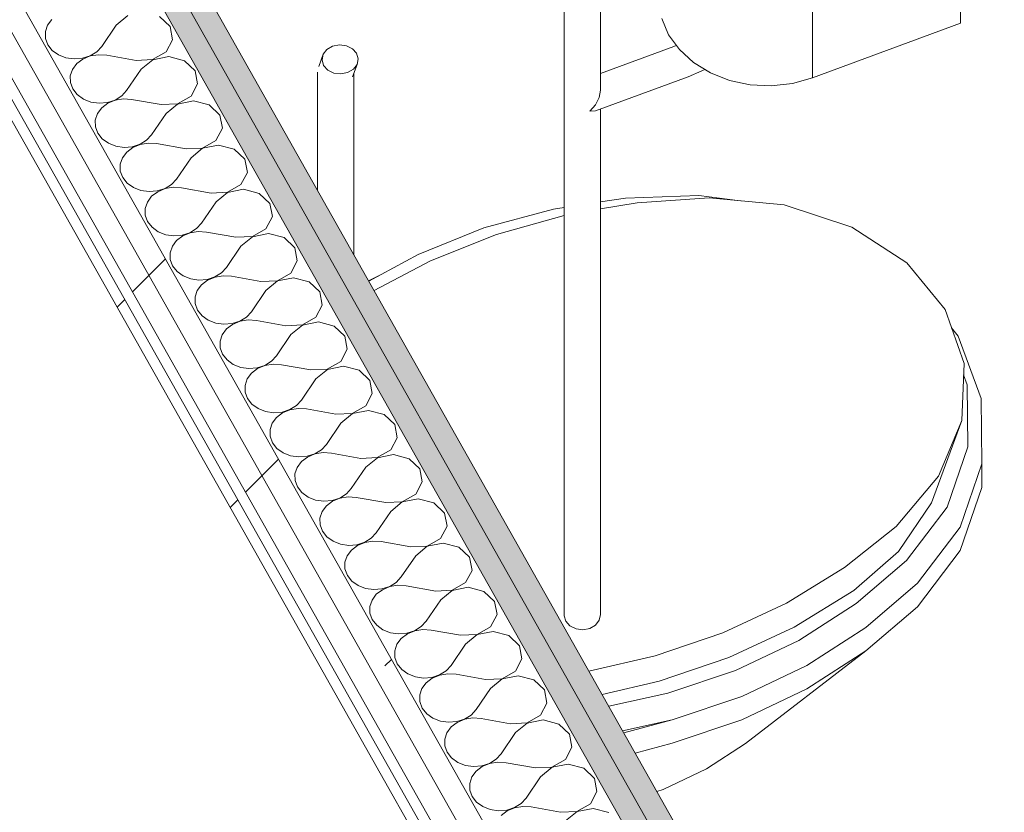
# Model space of a CAD drawing. Header units: millimetres. Extents: x -8337 to 19291, y 9509 to 21675.
# Tile 24 of 163: x -4994 to -4417, y 12416 to 12881. Entities that reach past the tile are written whole.
import ezdxf

# ---------------------------------------------------------------- set-up
doc = ezdxf.new("R2010")
doc.units = ezdxf.units.MM
doc.header["$MEASUREMENT"] = 0
doc.linetypes.add('Wipeout_Contour', pattern=[1000, 0, -1000])
doc.layers.add('Nuevo_01 Sanitaris', color=7, linetype='Continuous')
doc.layers.add('Nuevo_08_E_Envans secs', color=7, linetype='Continuous')
for name, color, linetype, lineweight in [('Nuevo_01 Sanitaris_Pluma_Nº__1', 7, 'Continuous', 5), ('Nuevo_01 Sanitaris_Pluma_Nº__24', 252, 'Continuous', 5), ('Nuevo_08_E_Envans secs_Pluma_Nº__1', 7, 'Continuous', 5)]:
    doc.layers.add(name, color=color, linetype=linetype, lineweight=lineweight)
for name, color, linetype, lineweight, true_color in [('Nuevo_08_E_Envans secs_Pluma_Nº__102', 7, 'Continuous', 5, 0xcccccc), ('Nuevo_08_E_Envans secs_Pluma_Nº__171', 171, 'Continuous', 13, 0xaaaaff), ('Nuevo_08_E_Envans secs_Pluma_Nº__177', 7, 'Continuous', 15, 0xf7e046), ('Nuevo_08_E_Envans secs_Pluma_Nº__79', 7, 'Continuous', 5, 0xaaffd5)]:
    doc.layers.add(name, color=color, linetype=linetype, lineweight=lineweight, true_color=true_color)
pattern_1 = [(45, (0, 0), (-183.8478, 183.8478), [195, -65]), (45, (7e-14, 183.85), (-183.8478, 183.8478), [195, -65])]

# ---------------------------------------------------------------- blocks, each defined once
blk = doc.blocks.new('*X69')
at = {"layer": 'Nuevo_08_E_Envans secs_Pluma_Nº__102', "color": 254, "linetype": 'Continuous', "lineweight": 5, "true_color": 0xcccccc}
for p, q in [((-4930.8, 12883.57), (-4937.58, 12878.02)), ((-4905.96, 12877.08), (-4912.21, 12883.03)), ((-4977.85, 12877.94), (-4979.12, 12874.14)), ((-4975.33, 12881.31), (-4977.85, 12877.94)), ((-4937.58, 12878.02), (-4946.06, 12865.51)), ((-4904.51, 12869.38), (-4905.96, 12877.08)), ((-4979.12, 12874.14), (-4979.07, 12870.21)), ((-4979.07, 12870.21), (-4977.68, 12866.44)), ((-4977.68, 12866.44), (-4975.07, 12863.12)), ((-4948.97, 12862.35), (-4946.06, 12865.51)), ((-4908.31, 12862.21), (-4904.51, 12869.38)), ((-4975.07, 12863.12), (-4971.43, 12860.5)), ((-4971.43, 12860.5), (-4967.04, 12858.78)), ((-4967.04, 12858.78), (-4962.23, 12858.1)), ((-4962.23, 12858.1), (-4957.38, 12858.5)), ((-4957.38, 12858.5), (-4952.84, 12859.95)), ((-4952.78, 12859.85), (-4957.12, 12858.04)), ((-4952.84, 12859.95), (-4948.97, 12862.35)), ((-4948, 12860.62), (-4952.78, 12859.85)), ((-4943.13, 12860.32), (-4948, 12860.62)), ((-4925.86, 12857.25), (-4943.13, 12860.32)), ((-4916.21, 12857.72), (-4908.31, 12862.21)), ((-4906.76, 12859.47), (-4916.15, 12857.62)), ((-4897.57, 12857.07), (-4906.76, 12859.47)), ((-4960.68, 12855.36), (-4963.2, 12851.99)), ((-4957.12, 12858.04), (-4960.68, 12855.36)), ((-4925.86, 12857.25), (-4916.21, 12857.72)), ((-4916.15, 12857.62), (-4922.93, 12852.06)), ((-4891.31, 12851.13), (-4897.57, 12857.07)), ((-4963.2, 12851.99), (-4964.48, 12848.19)), ((-4964.48, 12848.19), (-4964.42, 12844.25)), ((-4922.93, 12852.06), (-4931.42, 12839.55)), ((-4889.87, 12843.42), (-4891.31, 12851.13)), ((-4964.42, 12844.25), (-4963.04, 12840.48)), ((-4893.66, 12836.26), (-4889.87, 12843.42)), ((-4963.04, 12840.48), (-4960.42, 12837.16)), ((-4960.42, 12837.16), (-4956.78, 12834.54)), ((-4938.2, 12833.99), (-4934.33, 12836.39)), ((-4934.33, 12836.39), (-4931.42, 12839.55)), ((-4901.57, 12831.77), (-4893.66, 12836.26)), ((-4956.78, 12834.54), (-4952.39, 12832.83)), ((-4952.39, 12832.83), (-4947.59, 12832.14)), ((-4946.04, 12829.4), (-4948.56, 12826.03)), ((-4947.59, 12832.14), (-4942.73, 12832.54)), ((-4942.48, 12832.09), (-4946.04, 12829.4)), ((-4942.73, 12832.54), (-4938.2, 12833.99)), ((-4938.14, 12833.89), (-4942.48, 12832.09)), ((-4933.35, 12834.67), (-4938.14, 12833.89)), ((-4928.49, 12834.36), (-4933.35, 12834.67)), ((-4911.22, 12831.3), (-4928.49, 12834.36)), ((-4911.22, 12831.3), (-4901.57, 12831.77)), ((-4901.51, 12831.66), (-4908.29, 12826.11)), ((-4892.12, 12833.52), (-4901.51, 12831.66)), ((-4882.92, 12831.12), (-4892.12, 12833.52)), ((-4876.67, 12825.17), (-4882.92, 12831.12)), ((-4948.56, 12826.03), (-4949.84, 12822.23)), ((-4908.29, 12826.11), (-4916.77, 12813.6)), ((-4875.22, 12817.47), (-4876.67, 12825.17)), ((-4949.84, 12822.23), (-4949.78, 12818.3)), ((-4949.78, 12818.3), (-4948.39, 12814.53)), ((-4948.39, 12814.53), (-4945.78, 12811.21)), ((-4919.68, 12810.44), (-4916.77, 12813.6)), ((-4879.02, 12810.3), (-4875.22, 12817.47)), ((-4945.78, 12811.21), (-4942.14, 12808.59)), ((-4942.14, 12808.59), (-4937.75, 12806.87)), ((-4937.75, 12806.87), (-4932.94, 12806.19)), ((-4932.94, 12806.19), (-4928.09, 12806.59)), ((-4928.09, 12806.59), (-4923.55, 12808.04)), ((-4923.49, 12807.93), (-4927.83, 12806.13)), ((-4923.55, 12808.04), (-4919.68, 12810.44)), ((-4918.71, 12808.71), (-4923.49, 12807.93)), ((-4913.84, 12808.41), (-4918.71, 12808.71)), ((-4896.57, 12805.34), (-4913.84, 12808.41)), ((-4886.92, 12805.81), (-4879.02, 12810.3)), ((-4877.47, 12807.56), (-4886.86, 12805.71)), ((-4868.28, 12805.16), (-4877.47, 12807.56)), ((-4931.4, 12803.45), (-4933.91, 12800.07)), ((-4927.83, 12806.13), (-4931.4, 12803.45)), ((-4896.57, 12805.34), (-4886.92, 12805.81)), ((-4886.86, 12805.71), (-4893.64, 12800.15)), ((-4862.02, 12799.22), (-4868.28, 12805.16)), ((-4933.91, 12800.07), (-4935.19, 12796.28)), ((-4935.19, 12796.28), (-4935.13, 12792.34)), ((-4893.64, 12800.15), (-4902.13, 12787.64)), ((-4860.58, 12791.51), (-4862.02, 12799.22)), ((-4935.13, 12792.34), (-4933.75, 12788.57)), ((-4864.37, 12784.35), (-4860.58, 12791.51)), ((-4933.75, 12788.57), (-4931.13, 12785.25)), ((-4931.13, 12785.25), (-4927.49, 12782.63)), ((-4908.91, 12782.08), (-4905.04, 12784.48)), ((-4905.04, 12784.48), (-4902.13, 12787.64)), ((-4872.28, 12779.86), (-4864.37, 12784.35)), ((-4927.49, 12782.63), (-4923.1, 12780.92)), ((-4923.1, 12780.92), (-4918.3, 12780.23)), ((-4916.75, 12777.49), (-4919.27, 12774.12)), ((-4918.3, 12780.23), (-4913.44, 12780.63)), ((-4913.19, 12780.18), (-4916.75, 12777.49)), ((-4913.44, 12780.63), (-4908.91, 12782.08)), ((-4908.85, 12781.98), (-4913.19, 12780.18)), ((-4904.06, 12782.76), (-4908.85, 12781.98)), ((-4899.2, 12782.45), (-4904.06, 12782.76)), ((-4881.93, 12779.39), (-4899.2, 12782.45)), ((-4881.93, 12779.39), (-4872.28, 12779.86)), ((-4872.22, 12779.75), (-4879, 12774.2)), ((-4862.83, 12781.61), (-4872.22, 12779.75)), ((-4853.63, 12779.21), (-4862.83, 12781.61)), ((-4847.38, 12773.26), (-4853.63, 12779.21)), ((-4919.27, 12774.12), (-4920.55, 12770.32)), ((-4879, 12774.2), (-4887.48, 12761.69)), ((-4845.93, 12765.56), (-4847.38, 12773.26)), ((-4920.55, 12770.32), (-4920.49, 12766.39)), ((-4920.49, 12766.39), (-4919.1, 12762.62)), ((-4919.1, 12762.62), (-4916.49, 12759.3)), ((-4890.39, 12758.53), (-4887.48, 12761.69)), ((-4849.73, 12758.39), (-4845.93, 12765.56)), ((-4916.49, 12759.3), (-4912.85, 12756.68)), ((-4912.85, 12756.68), (-4908.46, 12754.96)), ((-4908.46, 12754.96), (-4903.65, 12754.28)), ((-4903.65, 12754.28), (-4898.8, 12754.68)), ((-4898.8, 12754.68), (-4894.26, 12756.13)), ((-4894.2, 12756.02), (-4898.54, 12754.22)), ((-4894.26, 12756.13), (-4890.39, 12758.53)), ((-4889.42, 12756.8), (-4894.2, 12756.02)), ((-4884.56, 12756.49), (-4889.42, 12756.8)), ((-4867.28, 12753.43), (-4884.56, 12756.49)), ((-4857.63, 12753.9), (-4849.73, 12758.39)), ((-4848.18, 12755.65), (-4857.57, 12753.8)), ((-4838.99, 12753.25), (-4848.18, 12755.65)), ((-4902.11, 12751.54), (-4904.62, 12748.16)), ((-4898.54, 12754.22), (-4902.11, 12751.54)), ((-4867.28, 12753.43), (-4857.63, 12753.9)), ((-4857.57, 12753.8), (-4864.35, 12748.24)), ((-4832.74, 12747.31), (-4838.99, 12753.25)), ((-4904.62, 12748.16), (-4905.9, 12744.37)), ((-4905.9, 12744.37), (-4905.85, 12740.43)), ((-4864.35, 12748.24), (-4872.84, 12735.73)), ((-4831.29, 12739.6), (-4832.74, 12747.31)), ((-4905.85, 12740.43), (-4904.46, 12736.66)), ((-4835.09, 12732.44), (-4831.29, 12739.6)), ((-4904.46, 12736.66), (-4901.84, 12733.34)), ((-4901.84, 12733.34), (-4898.2, 12730.72)), ((-4879.62, 12730.17), (-4875.75, 12732.57)), ((-4875.75, 12732.57), (-4872.84, 12735.73)), ((-4842.99, 12727.95), (-4835.09, 12732.44)), ((-4898.2, 12730.72), (-4893.81, 12729.01)), ((-4893.81, 12729.01), (-4889.01, 12728.32)), ((-4887.46, 12725.58), (-4889.98, 12722.21)), ((-4889.01, 12728.32), (-4884.15, 12728.72)), ((-4883.9, 12728.27), (-4887.46, 12725.58)), ((-4884.15, 12728.72), (-4879.62, 12730.17)), ((-4879.56, 12730.07), (-4883.9, 12728.27)), ((-4874.78, 12730.85), (-4879.56, 12730.07)), ((-4869.91, 12730.54), (-4874.78, 12730.85)), ((-4852.64, 12727.48), (-4869.91, 12730.54)), ((-4852.64, 12727.48), (-4842.99, 12727.95)), ((-4842.93, 12727.84), (-4849.71, 12722.29)), ((-4833.54, 12729.7), (-4842.93, 12727.84)), ((-4824.34, 12727.3), (-4833.54, 12729.7)), ((-4818.09, 12721.35), (-4824.34, 12727.3)), ((-4889.98, 12722.21), (-4891.26, 12718.41)), ((-4849.71, 12722.29), (-4858.19, 12709.78)), ((-4816.65, 12713.65), (-4818.09, 12721.35)), ((-4891.26, 12718.41), (-4891.2, 12714.48)), ((-4891.2, 12714.48), (-4889.81, 12710.71)), ((-4889.81, 12710.71), (-4887.2, 12707.39)), ((-4861.1, 12706.62), (-4858.19, 12709.78)), ((-4820.44, 12706.48), (-4816.65, 12713.65)), ((-4887.2, 12707.39), (-4883.56, 12704.77)), ((-4883.56, 12704.77), (-4879.17, 12703.05)), ((-4879.17, 12703.05), (-4874.36, 12702.37)), ((-4874.36, 12702.37), (-4869.51, 12702.77)), ((-4869.25, 12702.31), (-4872.82, 12699.63)), ((-4869.51, 12702.77), (-4864.97, 12704.22)), ((-4864.92, 12704.11), (-4869.25, 12702.31)), ((-4864.97, 12704.22), (-4861.1, 12706.62)), ((-4860.13, 12704.89), (-4864.92, 12704.11)), ((-4855.27, 12704.58), (-4860.13, 12704.89)), ((-4837.99, 12701.52), (-4855.27, 12704.58)), ((-4828.34, 12701.99), (-4820.44, 12706.48)), ((-4818.9, 12703.74), (-4828.28, 12701.89)), ((-4809.7, 12701.34), (-4818.9, 12703.74)), ((-4872.82, 12699.63), (-4875.33, 12696.25)), ((-4837.99, 12701.52), (-4828.34, 12701.99)), ((-4828.28, 12701.89), (-4835.06, 12696.33)), ((-4803.45, 12695.4), (-4809.7, 12701.34)), ((-4875.33, 12696.25), (-4876.61, 12692.46)), ((-4876.61, 12692.46), (-4876.56, 12688.52)), ((-4835.06, 12696.33), (-4843.55, 12683.82)), ((-4802, 12687.69), (-4803.45, 12695.4)), ((-4876.56, 12688.52), (-4875.17, 12684.75)), ((-4805.8, 12680.53), (-4802, 12687.69)), ((-4875.17, 12684.75), (-4872.55, 12681.43)), ((-4872.55, 12681.43), (-4868.91, 12678.81)), ((-4850.33, 12678.26), (-4846.46, 12680.66)), ((-4846.46, 12680.66), (-4843.55, 12683.82)), ((-4813.7, 12676.04), (-4805.8, 12680.53)), ((-4868.91, 12678.81), (-4864.52, 12677.1)), ((-4864.52, 12677.1), (-4859.72, 12676.41)), ((-4858.17, 12673.67), (-4860.69, 12670.3)), ((-4859.72, 12676.41), (-4854.86, 12676.81)), ((-4854.61, 12676.36), (-4858.17, 12673.67)), ((-4854.86, 12676.81), (-4850.33, 12678.26)), ((-4850.27, 12678.16), (-4854.61, 12676.36)), ((-4845.49, 12678.94), (-4850.27, 12678.16)), ((-4840.62, 12678.63), (-4845.49, 12678.94)), ((-4823.35, 12675.57), (-4840.62, 12678.63)), ((-4823.35, 12675.57), (-4813.7, 12676.04)), ((-4813.64, 12675.93), (-4820.42, 12670.38)), ((-4804.25, 12677.79), (-4813.64, 12675.93)), ((-4795.06, 12675.38), (-4804.25, 12677.79)), ((-4788.8, 12669.44), (-4795.06, 12675.38)), ((-4860.69, 12670.3), (-4861.97, 12666.5)), ((-4820.42, 12670.38), (-4828.91, 12657.87)), ((-4787.36, 12661.74), (-4788.8, 12669.44)), ((-4861.97, 12666.5), (-4861.91, 12662.57)), ((-4861.91, 12662.57), (-4860.52, 12658.8)), ((-4860.52, 12658.8), (-4857.91, 12655.48)), ((-4831.82, 12654.71), (-4828.91, 12657.87)), ((-4791.15, 12654.57), (-4787.36, 12661.74)), ((-4857.91, 12655.48), (-4854.27, 12652.86)), ((-4854.27, 12652.86), (-4849.88, 12651.14)), ((-4849.88, 12651.14), (-4845.07, 12650.46)), ((-4845.07, 12650.46), (-4840.22, 12650.86)), ((-4839.97, 12650.4), (-4843.53, 12647.72)), ((-4840.22, 12650.86), (-4835.69, 12652.31)), ((-4835.63, 12652.2), (-4839.97, 12650.4)), ((-4835.69, 12652.31), (-4831.82, 12654.71)), ((-4830.84, 12652.98), (-4835.63, 12652.2)), ((-4825.98, 12652.67), (-4830.84, 12652.98)), ((-4808.7, 12649.61), (-4825.98, 12652.67)), ((-4799.05, 12650.08), (-4791.15, 12654.57)), ((-4789.61, 12651.83), (-4799, 12649.98)), ((-4780.41, 12649.43), (-4789.61, 12651.83)), ((-4843.53, 12647.72), (-4846.05, 12644.34)), ((-4808.7, 12649.61), (-4799.05, 12650.08)), ((-4799, 12649.98), (-4805.77, 12644.42)), ((-4774.16, 12643.49), (-4780.41, 12649.43)), ((-4846.05, 12644.34), (-4847.32, 12640.55)), ((-4847.32, 12640.55), (-4847.27, 12636.61)), ((-4805.77, 12644.42), (-4814.26, 12631.91)), ((-4772.71, 12635.78), (-4774.16, 12643.49)), ((-4847.27, 12636.61), (-4845.88, 12632.84)), ((-4776.51, 12628.62), (-4772.71, 12635.78)), ((-4845.88, 12632.84), (-4843.27, 12629.52)), ((-4843.27, 12629.52), (-4839.63, 12626.9)), ((-4821.04, 12626.35), (-4817.17, 12628.75)), ((-4817.17, 12628.75), (-4814.26, 12631.91)), ((-4784.41, 12624.13), (-4776.51, 12628.62)), ((-4839.63, 12626.9), (-4835.24, 12625.19)), ((-4835.24, 12625.19), (-4830.43, 12624.5)), ((-4828.88, 12621.76), (-4831.4, 12618.39)), ((-4830.43, 12624.5), (-4825.58, 12624.9)), ((-4825.32, 12624.45), (-4828.88, 12621.76)), ((-4825.58, 12624.9), (-4821.04, 12626.35)), ((-4820.98, 12626.25), (-4825.32, 12624.45)), ((-4816.2, 12627.03), (-4820.98, 12626.25)), ((-4811.33, 12626.72), (-4816.2, 12627.03)), ((-4794.06, 12623.66), (-4811.33, 12626.72)), ((-4794.06, 12623.66), (-4784.41, 12624.13)), ((-4784.35, 12624.02), (-4791.13, 12618.47)), ((-4774.96, 12625.88), (-4784.35, 12624.02)), ((-4765.77, 12623.47), (-4774.96, 12625.88)), ((-4759.51, 12617.53), (-4765.77, 12623.47)), ((-4831.4, 12618.39), (-4832.68, 12614.59)), ((-4791.13, 12618.47), (-4799.62, 12605.96)), ((-4758.07, 12609.83), (-4759.51, 12617.53)), ((-4832.68, 12614.59), (-4832.62, 12610.66)), ((-4832.62, 12610.66), (-4831.23, 12606.89)), ((-4831.23, 12606.89), (-4828.62, 12603.57)), ((-4802.53, 12602.8), (-4799.62, 12605.96)), ((-4761.86, 12602.66), (-4758.07, 12609.83)), ((-4828.62, 12603.57), (-4824.98, 12600.95)), ((-4824.98, 12600.95), (-4820.59, 12599.23)), ((-4820.59, 12599.23), (-4815.79, 12598.55)), ((-4815.79, 12598.55), (-4810.93, 12598.95)), ((-4810.68, 12598.49), (-4814.24, 12595.81)), ((-4810.93, 12598.95), (-4806.4, 12600.4)), ((-4806.34, 12600.29), (-4810.68, 12598.49)), ((-4806.4, 12600.4), (-4802.53, 12602.8)), ((-4801.55, 12601.07), (-4806.34, 12600.29)), ((-4796.69, 12600.76), (-4801.55, 12601.07)), ((-4779.41, 12597.7), (-4796.69, 12600.76)), ((-4769.77, 12598.17), (-4761.86, 12602.66)), ((-4760.32, 12599.92), (-4769.71, 12598.07)), ((-4751.12, 12597.52), (-4760.32, 12599.92)), ((-4814.24, 12595.81), (-4816.76, 12592.43)), ((-4779.41, 12597.7), (-4769.77, 12598.17)), ((-4769.71, 12598.07), (-4776.49, 12592.51)), ((-4744.87, 12591.58), (-4751.12, 12597.52)), ((-4816.76, 12592.43), (-4818.04, 12588.64)), ((-4818.04, 12588.64), (-4817.98, 12584.7)), ((-4776.49, 12592.51), (-4784.97, 12580)), ((-4743.42, 12583.87), (-4744.87, 12591.58)), ((-4817.98, 12584.7), (-4816.59, 12580.93)), ((-4747.22, 12576.71), (-4743.42, 12583.87)), ((-4816.59, 12580.93), (-4813.98, 12577.61)), ((-4813.98, 12577.61), (-4810.34, 12574.99)), ((-4791.75, 12574.44), (-4787.88, 12576.84)), ((-4787.88, 12576.84), (-4784.97, 12580)), ((-4755.12, 12572.22), (-4747.22, 12576.71)), ((-4810.34, 12574.99), (-4805.95, 12573.28)), ((-4805.95, 12573.28), (-4801.14, 12572.59)), ((-4799.6, 12569.85), (-4802.11, 12566.48)), ((-4801.14, 12572.59), (-4796.29, 12572.99)), ((-4796.03, 12572.54), (-4799.6, 12569.85)), ((-4796.29, 12572.99), (-4791.75, 12574.44)), ((-4791.69, 12574.34), (-4796.03, 12572.54)), ((-4786.91, 12575.12), (-4791.69, 12574.34)), ((-4782.04, 12574.81), (-4786.91, 12575.12)), ((-4764.77, 12571.75), (-4782.04, 12574.81)), ((-4764.77, 12571.75), (-4755.12, 12572.22)), ((-4755.06, 12572.11), (-4761.84, 12566.56)), ((-4745.67, 12573.97), (-4755.06, 12572.11)), ((-4736.48, 12571.56), (-4745.67, 12573.97)), ((-4730.22, 12565.62), (-4736.48, 12571.56)), ((-4802.11, 12566.48), (-4803.39, 12562.68)), ((-4761.84, 12566.56), (-4770.33, 12554.05)), ((-4728.78, 12557.92), (-4730.22, 12565.62)), ((-4803.39, 12562.68), (-4803.33, 12558.75)), ((-4803.33, 12558.75), (-4801.95, 12554.98)), ((-4732.57, 12550.75), (-4728.78, 12557.92)), ((-4801.95, 12554.98), (-4799.33, 12551.66)), ((-4773.24, 12550.89), (-4770.33, 12554.05)), ((-4799.33, 12551.66), (-4795.69, 12549.04)), ((-4795.69, 12549.04), (-4791.3, 12547.32)), ((-4791.3, 12547.32), (-4786.5, 12546.64)), ((-4786.5, 12546.64), (-4781.64, 12547.04)), ((-4781.39, 12546.58), (-4784.95, 12543.9)), ((-4781.64, 12547.04), (-4777.11, 12548.49)), ((-4777.05, 12548.38), (-4781.39, 12546.58)), ((-4777.11, 12548.49), (-4773.24, 12550.89)), ((-4772.26, 12549.16), (-4777.05, 12548.38)), ((-4767.4, 12548.85), (-4772.26, 12549.16)), ((-4750.13, 12545.79), (-4767.4, 12548.85)), ((-4740.48, 12546.26), (-4732.57, 12550.75)), ((-4731.03, 12548.01), (-4740.42, 12546.16)), ((-4721.83, 12545.61), (-4731.03, 12548.01)), ((-4784.95, 12543.9), (-4787.47, 12540.52)), ((-4747.2, 12540.6), (-4755.68, 12528.09)), ((-4750.13, 12545.79), (-4740.48, 12546.26)), ((-4740.42, 12546.16), (-4747.2, 12540.6)), ((-4715.58, 12539.67), (-4721.83, 12545.61)), ((-4787.47, 12540.52), (-4788.75, 12536.73)), ((-4788.75, 12536.73), (-4788.69, 12532.79)), ((-4714.13, 12531.96), (-4715.58, 12539.67)), ((-4788.69, 12532.79), (-4787.3, 12529.02)), ((-4787.3, 12529.02), (-4784.69, 12525.7)), ((-4717.93, 12524.8), (-4714.13, 12531.96)), ((-4784.69, 12525.7), (-4781.05, 12523.08)), ((-4762.46, 12522.53), (-4758.59, 12524.93)), ((-4757.62, 12523.21), (-4762.4, 12522.43)), ((-4758.59, 12524.93), (-4755.68, 12528.09)), ((-4752.75, 12522.9), (-4757.62, 12523.21)), ((-4725.83, 12520.31), (-4717.93, 12524.8)), ((-4781.05, 12523.08), (-4776.66, 12521.36)), ((-4776.66, 12521.36), (-4771.85, 12520.68)), ((-4770.31, 12517.94), (-4772.82, 12514.57)), ((-4771.85, 12520.68), (-4767, 12521.08)), ((-4766.74, 12520.63), (-4770.31, 12517.94)), ((-4767, 12521.08), (-4762.46, 12522.53)), ((-4762.4, 12522.43), (-4766.74, 12520.63)), ((-4735.48, 12519.84), (-4752.75, 12522.9)), ((-4735.48, 12519.84), (-4725.83, 12520.31)), ((-4725.77, 12520.2), (-4732.55, 12514.65)), ((-4716.38, 12522.06), (-4725.77, 12520.2)), ((-4707.19, 12519.65), (-4716.38, 12522.06)), ((-4700.93, 12513.71), (-4707.19, 12519.65)), ((-4772.82, 12514.57), (-4774.1, 12510.77)), ((-4732.55, 12514.65), (-4741.04, 12502.14)), ((-4699.49, 12506.01), (-4700.93, 12513.71)), ((-4774.1, 12510.77), (-4774.05, 12506.84)), ((-4774.05, 12506.84), (-4772.66, 12503.07)), ((-4703.29, 12498.84), (-4699.49, 12506.01)), ((-4772.66, 12503.07), (-4770.04, 12499.75)), ((-4743.95, 12498.98), (-4741.04, 12502.14)), ((-4770.04, 12499.75), (-4766.4, 12497.13)), ((-4766.4, 12497.13), (-4762.01, 12495.41)), ((-4762.01, 12495.41), (-4757.21, 12494.73)), ((-4757.21, 12494.73), (-4752.35, 12495.12)), ((-4752.1, 12494.67), (-4755.66, 12491.98)), ((-4752.35, 12495.12), (-4747.82, 12496.58)), ((-4747.76, 12496.47), (-4752.1, 12494.67)), ((-4747.82, 12496.58), (-4743.95, 12498.98)), ((-4742.98, 12497.25), (-4747.76, 12496.47)), ((-4738.11, 12496.94), (-4742.98, 12497.25)), ((-4720.84, 12493.88), (-4738.11, 12496.94)), ((-4720.84, 12493.88), (-4711.19, 12494.35)), ((-4711.19, 12494.35), (-4703.29, 12498.84)), ((-4701.74, 12496.1), (-4711.13, 12494.25)), ((-4692.54, 12493.7), (-4701.74, 12496.1)), ((-4758.18, 12488.61), (-4759.46, 12484.82)), ((-4755.66, 12491.98), (-4758.18, 12488.61)), ((-4717.91, 12488.69), (-4726.39, 12476.18)), ((-4711.13, 12494.25), (-4717.91, 12488.69)), ((-4686.29, 12487.76), (-4692.54, 12493.7)), ((-4759.46, 12484.82), (-4759.4, 12480.88)), ((-4684.85, 12480.05), (-4686.29, 12487.76)), ((-4759.4, 12480.88), (-4758.01, 12477.11)), ((-4758.01, 12477.11), (-4755.4, 12473.79)), ((-4688.64, 12472.89), (-4684.85, 12480.05)), ((-4755.4, 12473.79), (-4751.76, 12471.17)), ((-4733.17, 12470.62), (-4729.3, 12473.02)), ((-4728.33, 12471.3), (-4733.11, 12470.52)), ((-4729.3, 12473.02), (-4726.39, 12476.18)), ((-4723.47, 12470.99), (-4728.33, 12471.3)), ((-4696.54, 12468.4), (-4688.64, 12472.89)), ((-4751.76, 12471.17), (-4747.37, 12469.45)), ((-4747.37, 12469.45), (-4742.56, 12468.77)), ((-4741.02, 12466.03), (-4743.53, 12462.66)), ((-4742.56, 12468.77), (-4737.71, 12469.17)), ((-4737.45, 12468.72), (-4741.02, 12466.03)), ((-4737.71, 12469.17), (-4733.17, 12470.62)), ((-4733.11, 12470.52), (-4737.45, 12468.72)), ((-4706.19, 12467.93), (-4723.47, 12470.99)), ((-4706.19, 12467.93), (-4696.54, 12468.4)), ((-4696.48, 12468.29), (-4703.26, 12462.74)), ((-4687.09, 12470.15), (-4696.48, 12468.29)), ((-4677.9, 12467.74), (-4687.09, 12470.15)), ((-4671.65, 12461.8), (-4677.9, 12467.74)), ((-4743.53, 12462.66), (-4744.81, 12458.86)), ((-4703.26, 12462.74), (-4711.75, 12450.23)), ((-4670.2, 12454.1), (-4671.65, 12461.8)), ((-4744.81, 12458.86), (-4744.76, 12454.93)), ((-4744.76, 12454.93), (-4743.37, 12451.16)), ((-4674, 12446.93), (-4670.2, 12454.1)), ((-4743.37, 12451.16), (-4740.75, 12447.84)), ((-4714.66, 12447.07), (-4711.75, 12450.23)), ((-4740.75, 12447.84), (-4737.11, 12445.22)), ((-4737.11, 12445.22), (-4732.72, 12443.5)), ((-4732.72, 12443.5), (-4727.92, 12442.81)), ((-4727.92, 12442.81), (-4723.06, 12443.21)), ((-4722.81, 12442.76), (-4726.37, 12440.07)), ((-4723.06, 12443.21), (-4718.53, 12444.67)), ((-4718.47, 12444.56), (-4722.81, 12442.76)), ((-4718.53, 12444.67), (-4714.66, 12447.07)), ((-4713.69, 12445.34), (-4718.47, 12444.56)), ((-4708.82, 12445.03), (-4713.69, 12445.34)), ((-4691.55, 12441.97), (-4708.82, 12445.03)), ((-4691.55, 12441.97), (-4681.9, 12442.44)), ((-4681.84, 12442.34), (-4688.62, 12436.78)), ((-4681.9, 12442.44), (-4674, 12446.93)), ((-4672.45, 12444.19), (-4681.84, 12442.34)), ((-4663.26, 12441.79), (-4672.45, 12444.19)), ((-4728.89, 12436.7), (-4730.17, 12432.91)), ((-4726.37, 12440.07), (-4728.89, 12436.7)), ((-4688.62, 12436.78), (-4697.11, 12424.27)), ((-4657, 12435.85), (-4663.26, 12441.79)), ((-4730.17, 12432.91), (-4730.11, 12428.97)), ((-4655.56, 12428.14), (-4657, 12435.85)), ((-4730.11, 12428.97), (-4728.72, 12425.2)), ((-4728.72, 12425.2), (-4726.11, 12421.88)), ((-4659.35, 12420.98), (-4655.56, 12428.14)), ((-4726.11, 12421.88), (-4722.47, 12419.26)), ((-4722.47, 12419.26), (-4718.08, 12417.54)), ((-4703.89, 12418.71), (-4700.02, 12421.11)), ((-4699.04, 12419.39), (-4703.83, 12418.61)), ((-4700.02, 12421.11), (-4697.11, 12424.27)), ((-4694.18, 12419.08), (-4699.04, 12419.39)), ((-4667.25, 12416.49), (-4659.35, 12420.98)), ((-4718.08, 12417.54), (-4713.27, 12416.86)), ((-4713.27, 12416.86), (-4708.42, 12417.26)), ((-4708.16, 12416.81), (-4711.73, 12414.12)), ((-4708.42, 12417.26), (-4703.89, 12418.71)), ((-4703.83, 12418.61), (-4708.16, 12416.81)), ((-4676.9, 12416.02), (-4694.18, 12419.08)), ((-4676.9, 12416.02), (-4667.25, 12416.49)), ((-4667.2, 12416.38), (-4673.97, 12410.83)), ((-4657.81, 12418.24), (-4667.2, 12416.38)), ((-4648.61, 12415.83), (-4657.81, 12418.24))]:
    blk.add_line(p, q, dxfattribs=at)
blk = doc.blocks.new('Elem Sección_66_1')
at = {"layer": 'Nuevo_08_E_Envans secs_Pluma_Nº__79', "linetype": 'Continuous', "lineweight": 5, "true_color": 0xaaffd5}
for points in [[(-5441.6, 13829.87), (-4461.02, 12091.95), (-4448.47, 12096.57), (-4454.18, 12106.69), (-5429.04, 13834.47)], [(-5429.04, 13834.47), (-4454.18, 12106.69), (-4441.63, 12111.31), (-5416.48, 13839.08)]]:
    blk.add_hatch(color=121, dxfattribs=at).paths.add_polyline_path(points)
at = {"layer": 'Nuevo_08_E_Envans secs', "lineweight": 0}
blk.add_blockref('*X69', (0, 0), dxfattribs=at)
at = {"color": 254, "linetype": 'Wipeout_Contour', "lineweight": 0, "ltscale": 68152.507759}
blk.add_wipeout([(-5534.33, 13795.85), (-4511.55, 11983.13), (-4499, 11987.74), (-4504.71, 11997.87), (-5521.78, 13800.46)], dxfattribs=at).dxf.layer = 'Nuevo_08_E_Envans secs'
at = {"layer": 'Nuevo_08_E_Envans secs_Pluma_Nº__177', "linetype": 'Continuous', "lineweight": 15, "true_color": 0xf7e046}
h = blk.add_hatch(dxfattribs=at)
h.set_pattern_fill('Panellat_HPL_0001', color=53, style=0, pattern_type=2)
h.set_pattern_definition(pattern_1)
h.paths.add_polyline_path([(-5534.33, 13795.85), (-4511.55, 11983.13), (-4499, 11987.74), (-4504.71, 11997.87), (-5521.78, 13800.46)])
at = {"color": 254, "linetype": 'Wipeout_Contour', "lineweight": 0, "ltscale": 68185.910969}
blk.add_wipeout([(-5521.78, 13800.46), (-4504.71, 11997.87), (-4492.16, 12002.48), (-4497.87, 12012.6), (-5509.22, 13805.06)], dxfattribs=at).dxf.layer = 'Nuevo_08_E_Envans secs'
at = {"layer": 'Nuevo_08_E_Envans secs_Pluma_Nº__177', "linetype": 'Continuous', "lineweight": 15, "true_color": 0xf7e046}
h = blk.add_hatch(dxfattribs=at)
h.set_pattern_fill('Panellat_HPL_0001', color=53, style=0, pattern_type=2)
h.set_pattern_definition(pattern_1)
h.paths.add_polyline_path([(-5521.78, 13800.46), (-4504.71, 11997.87), (-4492.16, 12002.48), (-4497.87, 12012.6), (-5509.22, 13805.06)])
at = {"color": 254, "linetype": 'Wipeout_Contour', "lineweight": 0, "ltscale": 55317.129204}
blk.add_wipeout([(-5540.13, 13793.72), (-5545.93, 13791.6), (-4517.87, 11969.53), (-4512.08, 11971.66)], dxfattribs=at).dxf.layer = 'Nuevo_08_E_Envans secs'
at = {"layer": 'Nuevo_08_E_Envans secs_Pluma_Nº__171', "linetype": 'Continuous', "lineweight": 13, "true_color": 0xaaaaff}
h = blk.add_hatch(dxfattribs=at)
h.set_pattern_fill('Panellat_HPL_0001', color=161, style=0, pattern_type=2)
h.set_pattern_definition(pattern_1)
h.paths.add_polyline_path([(-5540.13, 13793.72), (-5545.93, 13791.6), (-4517.87, 11969.53), (-4512.08, 11971.66)])
at = {"layer": 'Nuevo_08_E_Envans secs_Pluma_Nº__1', "color": 7, "linetype": 'Continuous', "lineweight": 5}
for p, q in [((-5429.04, 13834.47), (-4454.18, 12106.69)), ((-5441.6, 13829.87), (-4461.02, 12091.95)), ((-5521.78, 13800.46), (-4504.71, 11997.87)), ((-5509.22, 13805.06), (-4497.87, 12012.6)), ((-5534.33, 13795.85), (-4511.55, 11983.13)), ((-5540.13, 13793.72), (-4514.71, 11976.33))]:
    blk.add_line(p, q, dxfattribs=at)
at = {"layer": 'Nuevo_08_E_Envans secs_Pluma_Nº__1', "color": 7, "linetype": 'Continuous', "lineweight": 5, "flags": 128}
for points in [[(-5416.48, 13839.08), (-5406.82, 13821.95), (-4447.34, 12121.43)], [(-5545.93, 13791.6), (-5536.26, 13774.47), (-4517.87, 11969.53)]]:
    blk.add_lwpolyline(points, dxfattribs=at)
blk = doc.blocks.new('Elem Sección_67_1')
at = {"layer": 'Nuevo_01 Sanitaris_Pluma_Nº__1', "color": 7, "linetype": 'Continuous', "lineweight": 5}
for p, q in [((-4442.23, 12879.13), (-4442.23, 12925.11)), ((-4653.5, 12839.73), (-4653.5, 12904.47)), ((-4674.71, 12531.33), (-4674.71, 12902.52)), ((-4529.05, 12847.04), (-4529.05, 12893.02)), ((-4617.53, 12881.8), (-4613.46, 12872.29)), ((-4529.05, 12847.03), (-4442.23, 12879.13)), ((-4613.46, 12872.29), (-4607.17, 12863.59)), ((-4653.5, 12849.54), (-4610.49, 12865.44)), ((-4610.49, 12865.44), (-4608.97, 12866.08)), ((-4818.76, 12853.63), (-4816.16, 12860.83)), ((-4607.17, 12863.59), (-4598.9, 12856.06)), ((-4798.87, 12847.67), (-4796.26, 12854.88)), ((-4598.9, 12856.06), (-4588.97, 12849.97)), ((-4819.42, 12780.88), (-4819.42, 12850.33)), ((-4798.21, 12743.29), (-4798.21, 12849.49)), ((-4656.33, 12827.59), (-4601.96, 12847.69)), ((-4601.96, 12847.69), (-4593.89, 12851.05)), ((-4593.89, 12851.05), (-4592.17, 12851.94)), ((-4588.97, 12849.97), (-4577.75, 12845.56)), ((-4540.85, 12843.75), (-4529.05, 12847.03)), ((-4577.75, 12845.56), (-4565.68, 12843)), ((-4565.68, 12843), (-4553.22, 12842.39)), ((-4553.22, 12842.39), (-4540.85, 12843.75)), ((-4654.16, 12835.44), (-4656.33, 12831.11)), ((-4653.5, 12839.73), (-4654.16, 12835.44)), ((-4656.33, 12831.11), (-4659.69, 12827.39)), ((-4659.69, 12827.39), (-4656.33, 12827.59)), ((-4653.5, 12531.97), (-4653.5, 12828.63)), ((-4595.78, 12778.02), (-4638.74, 12776.43)), ((-4571.53, 12774.82), (-4595.78, 12778.02)), ((-4638.74, 12776.43), (-4653.5, 12774.2)), ((-4631.98, 12773.73), (-4653.5, 12770.05)), ((-4589.68, 12776.5), (-4631.98, 12773.73)), ((-4545.72, 12772.42), (-4589.68, 12776.5)), ((-4506.06, 12759.38), (-4545.72, 12772.42)), ((-4681.07, 12770.02), (-4721.91, 12758.91)), ((-4674.71, 12766.32), (-4714.52, 12755.11)), ((-4674.71, 12770.98), (-4681.07, 12770.02)), ((-4721.91, 12758.91), (-4760.43, 12743.31)), ((-4714.52, 12755.11), (-4753.11, 12739.63)), ((-4473.71, 12738.37), (-4506.06, 12759.38)), ((-4760.43, 12743.31), (-4789.35, 12727.59)), ((-4753.11, 12739.63), (-4786.31, 12722.2)), ((-4451.17, 12711), (-4473.71, 12738.37)), ((-4782.42, 12731.35), (-4789.55, 12727.95)), ((-4440.16, 12679.37), (-4451.17, 12711)), ((-4443.55, 12695.43), (-4447.46, 12700.34)), ((-4430.02, 12658.75), (-4443.55, 12695.43)), ((-4441.52, 12645.9), (-4440.16, 12679.37)), ((-4438.3, 12666.89), (-4440.43, 12672.69)), ((-4437.94, 12630.4), (-4438.3, 12666.89)), ((-4429.64, 12620.4), (-4430.02, 12658.75)), ((-4459.23, 12597.56), (-4441.52, 12645.9)), ((-4455.15, 12613.15), (-4441.52, 12645.9)), ((-4450.12, 12595.1), (-4437.94, 12630.4)), ((-4442.44, 12583.32), (-4429.64, 12620.4)), ((-4429.64, 12606.61), (-4429.64, 12620.4)), ((-4480.01, 12583.63), (-4455.15, 12613.15)), ((-4442.44, 12569.53), (-4429.64, 12606.61)), ((-4478.64, 12569.03), (-4459.23, 12597.56)), ((-4473.92, 12563.72), (-4450.12, 12595.1)), ((-4510.21, 12559.6), (-4480.01, 12583.63)), ((-4467.44, 12550.35), (-4442.44, 12583.32)), ((-4467.44, 12536.55), (-4442.44, 12569.53)), ((-4504.88, 12546.1), (-4478.64, 12569.03)), ((-4503.44, 12538.5), (-4473.92, 12563.72)), ((-4544.29, 12538.68), (-4510.21, 12559.6)), ((-4497.78, 12524.43), (-4467.44, 12550.35)), ((-4539.9, 12524.61), (-4504.88, 12546.1)), ((-4581.57, 12521.32), (-4544.29, 12538.68)), ((-4537.09, 12516.83), (-4503.44, 12538.5)), ((-4497.78, 12510.64), (-4467.44, 12536.55)), ((-4674.71, 12531.33), (-4673.76, 12528.09)), ((-4654.16, 12528.68), (-4653.5, 12531.97)), ((-4673.76, 12528.09), (-4671.33, 12525.38)), ((-4671.33, 12525.38), (-4667.8, 12523.63)), ((-4667.8, 12523.63), (-4663.72, 12523.1)), ((-4663.72, 12523.1), (-4659.69, 12523.88)), ((-4659.69, 12523.88), (-4656.33, 12525.83)), ((-4656.33, 12525.83), (-4654.16, 12528.68)), ((-4578.2, 12506.77), (-4539.9, 12524.61)), ((-4532.36, 12502.16), (-4497.78, 12524.43)), ((-4621.3, 12507.85), (-4581.57, 12521.32)), ((-4574.18, 12499.13), (-4537.09, 12516.83)), ((-4660.22, 12498.73), (-4621.3, 12507.85)), ((-4619.03, 12492.93), (-4578.2, 12506.77)), ((-4568.29, 12456.33), (-4497.78, 12510.64)), ((-4532.36, 12488.37), (-4497.78, 12510.64)), ((-4570.47, 12483.98), (-4532.36, 12502.16)), ((-4613.98, 12485.77), (-4574.18, 12499.13)), ((-4652.5, 12485.04), (-4619.03, 12492.93)), ((-4648.61, 12478.15), (-4613.98, 12485.77)), ((-4611.36, 12470.25), (-4570.47, 12483.98)), ((-4570.47, 12470.18), (-4532.36, 12488.37)), ((-4640.51, 12463.79), (-4611.36, 12470.25)), ((-4639.8, 12462.53), (-4611.36, 12470.25)), ((-4611.36, 12456.45), (-4570.47, 12470.18)), ((-4633.05, 12450.57), (-4611.36, 12456.45)), ((-4591.31, 12441.51), (-4568.29, 12456.33)), ((-4616.68, 12429.4), (-4591.31, 12441.51)), ((-4620.4, 12428.15), (-4616.68, 12429.4))]:
    blk.add_line(p, q, dxfattribs=at)
at = {"layer": 'Nuevo_01 Sanitaris_Pluma_Nº__24', "color": 252, "linetype": 'Continuous', "lineweight": 5}
for p, q in [((-4816.16, 12860.83), (-4816.81, 12857.54)), ((-4795.6, 12858.17), (-4796.56, 12861.42)), ((-4816.81, 12857.54), (-4815.86, 12854.29)), ((-4796.26, 12854.88), (-4795.6, 12858.17))]:
    blk.add_line(p, q, dxfattribs=at)
at = {"layer": 'Nuevo_01 Sanitaris_Pluma_Nº__24', "color": 252, "linetype": 'Continuous', "lineweight": 5, "flags": 128}
for points in [[(-4796.56, 12861.42), (-4798.99, 12864.13), (-4802.51, 12865.87), (-4806.6, 12866.4), (-4810.63, 12865.63), (-4813.99, 12863.67), (-4816.16, 12860.83)], [(-4815.86, 12854.29), (-4813.43, 12851.58), (-4809.9, 12849.83), (-4805.82, 12849.31), (-4801.79, 12850.08), (-4798.43, 12852.04), (-4796.26, 12854.88)]]:
    blk.add_lwpolyline(points, dxfattribs=at)
blk = doc.blocks.new('Elem Sección_103_1')
at = {"color": 254, "linetype": 'Wipeout_Contour', "lineweight": 0, "ltscale": 64510.478641}
blk.add_wipeout([(-4499, 11987.74), (-2136.54, 12856.06), (-2142.26, 12866.17), (-4492.16, 12002.48), (-4504.71, 11997.87)], dxfattribs=at).dxf.layer = 'Nuevo_08_E_Envans secs'
at = {"color": 254, "linetype": 'Wipeout_Contour', "lineweight": 0, "ltscale": 64566.392341}
blk.add_wipeout([(-4497.87, 12012.6), (-4492.16, 12002.48), (-2142.26, 12866.17), (-2147.98, 12876.29), (-4430.27, 12037.45)], dxfattribs=at).dxf.layer = 'Nuevo_08_E_Envans secs'
at = {"color": 254, "linetype": 'Wipeout_Contour', "lineweight": 0, "ltscale": 51642.394876}
blk.add_wipeout([(-4512.08, 11971.66), (-2131.26, 12846.71), (-2133.9, 12851.38), (-4514.71, 11976.33)], dxfattribs=at).dxf.layer = 'Nuevo_08_E_Envans secs'

msp = doc.modelspace()

# ---------------------------------------------------------------- block references
at = {"layer": 'Nuevo_08_E_Envans secs', "lineweight": 0}
msp.add_blockref('Elem Sección_66_1', (0, 0), dxfattribs=at)

# ---------------------------------------------------------------- next in the draw order: block references
at = {"layer": 'Nuevo_01 Sanitaris', "lineweight": 0}
msp.add_blockref('Elem Sección_67_1', (0, 0), dxfattribs=at)

# ---------------------------------------------------------------- next in the draw order: block references
at = {"layer": 'Nuevo_08_E_Envans secs', "lineweight": 0}
msp.add_blockref('Elem Sección_103_1', (0, 0), dxfattribs=at)

doc.saveas('drawing.dxf')
